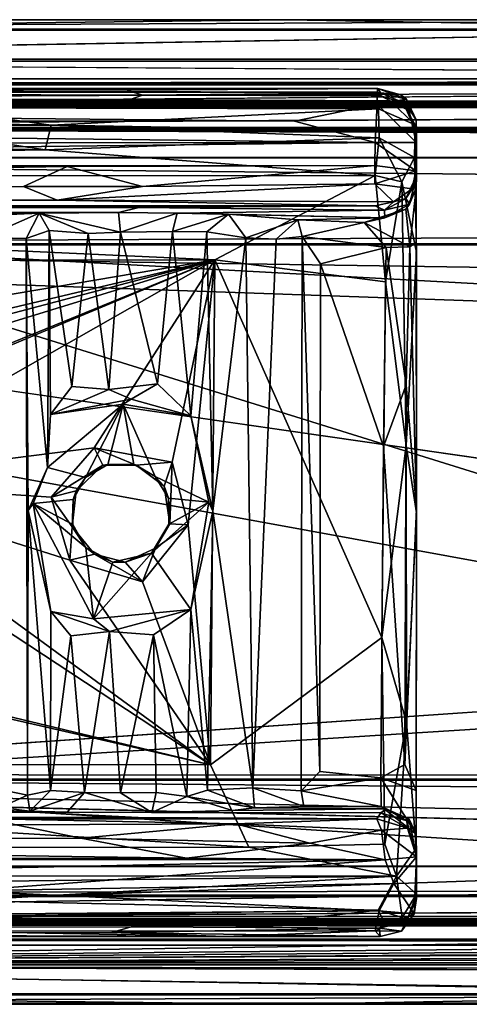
# Model space of a CAD drawing. Header units: millimetres. Extents: x -474 to 3044, y -109 to 1309.
# Tile 54 of 118: x -114 to -91, y 1030 to 1080. Entities that reach past the tile are written whole.
import ezdxf

# ---------------------------------------------------------------- set-up
doc = ezdxf.new("R2010")
doc.units = ezdxf.units.MM
doc.layers.add('Layer 01', color=7, linetype='Continuous', true_color=0x000000)

msp = doc.modelspace()

# ---------------------------------------------------------------- linework, layer by layer
at = {"layer": 'Layer 01'}
for points in [[(-65.681, 1080.001, 953.009), (-170.622, 1079.999, 952.984), (-147.139, 1080, 960.457)], [(-162.036, 1079.521, 950.455), (-170.622, 1079.999, 952.984), (-65.681, 1080.001, 953.009)], [(-162.036, 1079.521, 950.455), (-65.681, 1080.001, 953.009), (34.473, 1079.521, 950.455)], [(143.063, 1078.001, 948.102), (-161.165, 1078.001, 948.103), (-162.036, 1079.521, 950.455), (34.473, 1079.521, 950.455)], [(-153.889, 1080, 1006.375), (390.833, 1080, 982.07), (-147.139, 1080, 960.457)], [(-112.778, 1080, 1006.375), (390.833, 1080, 982.07), (-153.889, 1080, 1006.375)], [(-153.889, 1080, 1006.375), (-127.724, 1080, 1014.003), (-112.778, 1080, 1006.375)], [(312.416, 1080.001, 953.009), (-65.681, 1080.001, 953.009), (-147.139, 1080, 960.457)], [(312.416, 1080.001, 953.009), (-147.139, 1080, 960.457), (542.756, 1080, 960.499)], [(390.833, 1080, 982.07), (542.756, 1080, 960.499), (-147.139, 1080, 960.457)], [(-99.878, 1080, 1014), (-127.724, 1080, 1014.003), (-145.577, 1079.476, 1016.659)], [(-99.878, 1080, 1014), (-145.577, 1079.476, 1016.659), (-69.766, 1079.475, 1016.66)], [(-112.778, 1080, 1006.375), (-127.724, 1080, 1014.003), (-99.878, 1080, 1014)], [(-112.778, 1080, 1006.375), (-68.053, 1080, 1006.414), (390.833, 1080, 982.07)], [(-112.778, 1080, 1006.375), (-99.878, 1080, 1014), (-84.917, 1080, 1014)], [(-112.778, 1080, 1006.375), (-84.917, 1080, 1014), (-68.053, 1080, 1006.414)], [(-99.878, 1080, 1014), (-69.766, 1079.475, 1016.66), (-84.917, 1080, 1014)], [(-161.484, 1077.898, 1019.001), (-69.766, 1079.475, 1016.66), (-145.577, 1079.476, 1016.659)], [(-161.484, 1077.898, 1019.001), (659.424, 1077.898, 1019.001), (-69.766, 1079.475, 1016.66)], [(-162.122, 1075.548, 1020.52), (210.119, 1075.546, 1020.521), (-161.484, 1077.898, 1019.001)], [(210.119, 1075.546, 1020.521), (659.424, 1077.898, 1019.001), (-161.484, 1077.898, 1019.001)], [(-161.165, 1078.001, 948.103), (143.063, 1078.001, 948.102), (-145.948, 1075.659, 946.525)], [(926.705, 1078.001, 948.102), (2639.108, 1075.659, 946.525), (-145.948, 1075.659, 946.525)], [(484.572, 1078.001, 948.102), (926.705, 1078.001, 948.102), (-145.948, 1075.659, 946.525)], [(143.063, 1078.001, 948.102), (484.572, 1078.001, 948.102), (-145.948, 1075.659, 946.525)], [(-195.052, 1076.454, 981.521), (-108.064, 1076.426, 983.05), (-194.138, 1076.509, 978.544)], [(-95.367, 1076.327, 977.295), (-194.565, 1076.299, 977.216), (-194.138, 1076.509, 978.544)], [(-95.367, 1076.327, 977.295), (-194.138, 1076.509, 978.544), (-95.335, 1076.512, 978.541)], [(-95.335, 1076.512, 978.541), (-194.138, 1076.509, 978.544), (-108.064, 1076.426, 983.05)], [(-176.069, 1076.725, 1015.455), (-180.436, 1077, 1013.986), (48.633, 1077.001, 1013.982)], [(48.633, 1077.001, 1013.982), (-180.436, 1077, 1013.986), (-172.838, 1077, 1010.21)], [(24.205, 1076.727, 1015.452), (81.157, 1075.858, 1016.799), (-176.33, 1075.858, 1016.798)], [(-176.069, 1076.725, 1015.455), (24.205, 1076.727, 1015.452), (-176.33, 1075.858, 1016.798)], [(-176.069, 1076.725, 1015.455), (48.633, 1077.001, 1013.982), (24.205, 1076.727, 1015.452)], [(-175.815, 1075.798, 950.142), (2055.51, 1075.799, 950.142), (2745.401, 1076.7, 951.48)], [(-175.815, 1075.798, 950.142), (2745.401, 1076.7, 951.48), (700.701, 1076.7, 951.479)], [(-175.815, 1075.798, 950.142), (700.701, 1076.7, 951.479), (-166.541, 1076.7, 951.481)], [(-174.347, 1077, 956.674), (765.282, 1077, 956.776), (-172.838, 1077, 1010.21)], [(-174.347, 1077, 956.674), (381.411, 1077, 953.007), (765.282, 1077, 956.776)], [(-174.347, 1077, 956.674), (116.546, 1077, 953.001), (381.411, 1077, 953.007)], [(-174.347, 1077, 956.674), (-174.032, 1077, 953.013), (116.546, 1077, 953.001)], [(-174.032, 1077, 953.013), (-166.541, 1076.7, 951.481), (116.546, 1077, 953.001)], [(1729.524, 1077, 1010.128), (48.633, 1077.001, 1013.982), (-172.838, 1077, 1010.21)], [(765.282, 1077, 956.776), (1729.524, 1077, 1010.128), (-172.838, 1077, 1010.21)], [(381.411, 1077, 953.007), (-166.541, 1076.7, 951.481), (700.701, 1076.7, 951.479)], [(-166.541, 1076.7, 951.481), (381.411, 1077, 953.007), (116.546, 1077, 953.001)], [(-95.198, 1076.294, 990.132), (-95.335, 1076.512, 978.541), (-108.064, 1076.426, 983.05), (-107.275, 1076.174, 996.685)], [(-95.367, 1076.327, 977.295), (-95.335, 1076.512, 978.541), (-93.873, 1075.972, 977.659)], [(-93.873, 1075.972, 977.659), (-95.335, 1076.512, 978.541), (-94.161, 1076.192, 982.968)], [(-94.161, 1076.192, 982.968), (-95.335, 1076.512, 978.541), (-95.198, 1076.294, 990.132)], [(-107.903, 1075.94, 1009.394), (-107.275, 1076.174, 996.685), (-195.052, 1076.454, 981.521), (-177.406, 1075.95, 1008.867)], [(-107.275, 1076.174, 996.685), (-108.064, 1076.426, 983.05), (-195.052, 1076.454, 981.521)], [(-194.565, 1076.299, 977.216), (-95.367, 1076.327, 977.295), (-95.365, 1075.707, 976.109), (-189.675, 1075.734, 976.155)], [(-107.275, 1076.174, 996.685), (-107.903, 1075.94, 1009.394), (-94.701, 1075.872, 1013.155), (-95.178, 1076.14, 998.568)], [(-95.198, 1076.294, 990.132), (-107.275, 1076.174, 996.685), (-95.178, 1076.14, 998.568)], [(-95.367, 1076.327, 977.295), (-93.873, 1075.972, 977.659), (-95.365, 1075.707, 976.109)], [(-93.905, 1075.723, 992.558), (-95.198, 1076.294, 990.132), (-95.178, 1076.14, 998.568)], [(-95.198, 1076.294, 990.132), (-93.905, 1075.723, 992.558), (-94.161, 1076.192, 982.968)], [(-93.901, 1075.456, 1007.61), (-95.178, 1076.14, 998.568), (-94.701, 1075.872, 1013.155)], [(-93.905, 1075.723, 992.558), (-95.178, 1076.14, 998.568), (-93.901, 1075.456, 1007.61)], [(-93.379, 1074.923, 985), (-94.161, 1076.192, 982.968), (-93.905, 1075.723, 992.558)], [(-94.161, 1076.192, 982.968), (-93.379, 1074.923, 985), (-93.873, 1075.972, 977.659)], [(-189.675, 1075.734, 976.155), (-99.571, 1074.85, 975.298), (-194.162, 1074.924, 975.348)], [(-95.365, 1075.707, 976.109), (-99.571, 1074.85, 975.298), (-189.675, 1075.734, 976.155)], [(-177.406, 1075.95, 1008.867), (-183.082, 1075.858, 1013.703), (-107.903, 1075.94, 1009.394)], [(-183.082, 1075.858, 1013.703), (-103.035, 1075.863, 1013.591), (-107.903, 1075.94, 1009.394)], [(-118.334, 1075.533, 1015.061), (-103.035, 1075.863, 1013.591), (-183.082, 1075.858, 1013.703)], [(-176.33, 1075.858, 1016.798), (81.157, 1075.858, 1016.799), (-166.789, 1074.52, 1017.7)], [(-175.952, 1074.455, 949.274), (733.822, 1074.449, 949.271), (-175.815, 1075.798, 950.142)], [(2210.523, 1074.449, 949.272), (2055.51, 1075.799, 950.142), (-175.815, 1075.798, 950.142)], [(1072.046, 1074.462, 949.276), (2210.523, 1074.449, 949.272), (-175.815, 1075.798, 950.142)], [(733.822, 1074.449, 949.271), (1072.046, 1074.462, 949.276), (-175.815, 1075.798, 950.142)], [(-166.789, 1074.52, 1017.7), (81.157, 1075.858, 1016.799), (2746.321, 1075.858, 1016.799), (2003.909, 1074.519, 1017.7)], [(-162.259, 1072.993, 946), (-145.948, 1075.659, 946.525), (2493.428, 1073, 946)], [(-162.122, 1075.548, 1020.52), (-20.174, 1073.018, 1020.999), (210.119, 1075.546, 1020.521)], [(-162.122, 1075.548, 1020.52), (-126.437, 1073.001, 1021), (-20.174, 1073.018, 1020.999)], [(2639.108, 1075.659, 946.525), (2493.428, 1073, 946), (-145.948, 1075.659, 946.525)], [(-111.928, 1074.65, 1016.327), (-118.334, 1075.533, 1015.061), (-120.467, 1074.65, 1016.327)], [(-118.334, 1075.533, 1015.061), (-95.295, 1075.476, 1015.314), (-103.035, 1075.863, 1013.591)], [(-118.334, 1075.533, 1015.061), (-111.928, 1074.65, 1016.327), (-95.295, 1075.476, 1015.314)], [(-103.035, 1075.863, 1013.591), (-94.701, 1075.872, 1013.155), (-107.903, 1075.94, 1009.394)], [(-95.295, 1075.476, 1015.314), (-94.701, 1075.872, 1013.155), (-103.035, 1075.863, 1013.591)], [(-95.365, 1075.707, 976.109), (-95.47, 1073.767, 974.773), (-99.571, 1074.85, 975.298)], [(-95.365, 1075.707, 976.109), (-93.391, 1073.769, 975.784), (-95.47, 1073.767, 974.773)], [(-95.365, 1075.707, 976.109), (-93.873, 1075.972, 977.659), (-93.391, 1073.769, 975.784)], [(-93.446, 1074.667, 1014.622), (-94.701, 1075.872, 1013.155), (-95.295, 1075.476, 1015.314)], [(-94.701, 1075.872, 1013.155), (-93.446, 1074.667, 1014.622), (-93.901, 1075.456, 1007.61)], [(-93.905, 1075.723, 992.558), (-93.901, 1075.456, 1007.61), (-93.369, 1074.275, 995.896)], [(-93.905, 1075.723, 992.558), (-93.369, 1074.275, 995.896), (-93.379, 1074.923, 985)], [(-93.873, 1075.972, 977.659), (-93.379, 1074.923, 985), (-93.391, 1073.769, 975.784)], [(-111.928, 1074.65, 1016.327), (-95.262, 1074.006, 1016.857), (-95.295, 1075.476, 1015.314)], [(-93.471, 1073.002, 1016.333), (-93.446, 1074.667, 1014.622), (-95.295, 1075.476, 1015.314), (-95.262, 1074.006, 1016.857)], [(-93.369, 1074.275, 995.896), (-93.901, 1075.456, 1007.61), (-93.446, 1074.667, 1014.622)], [(-112.227, 1073.4, 1017.126), (-171.735, 1074.628, 1016.343), (-195.672, 1073.371, 1017.136)], [(-194.162, 1074.924, 975.348), (-95.47, 1073.767, 974.773), (-194.495, 1073.668, 974.745)], [(-99.571, 1074.85, 975.298), (-95.47, 1073.767, 974.773), (-194.162, 1074.924, 975.348)], [(-174.123, 1073.007, 1018), (-166.789, 1074.52, 1017.7), (293.218, 1072.995, 1018)], [(-112.227, 1073.4, 1017.126), (-120.467, 1074.65, 1016.327), (-171.735, 1074.628, 1016.343)], [(293.218, 1072.995, 1018), (-166.789, 1074.52, 1017.7), (604.348, 1072.997, 1018)], [(604.348, 1072.997, 1018), (-166.789, 1074.52, 1017.7), (2003.909, 1074.519, 1017.7)], [(-112.227, 1073.4, 1017.126), (-111.928, 1074.65, 1016.327), (-120.467, 1074.65, 1016.327)], [(-111.928, 1074.65, 1016.327), (-112.227, 1073.4, 1017.126), (-95.262, 1074.006, 1016.857)], [(-93.446, 1074.667, 1014.622), (-93.471, 1073.002, 1016.333), (-93.384, 1071.442, 1011.287)], [(-93.446, 1074.667, 1014.622), (-93.384, 1071.442, 1011.287), (-93.369, 1074.275, 995.896)], [(-93.379, 1074.923, 985), (-93.373, 1072.075, 994.764), (-93.396, 1072.326, 975.389)], [(-93.396, 1072.326, 975.389), (-93.391, 1073.769, 975.784), (-93.379, 1074.923, 985)], [(-93.379, 1074.923, 985), (-93.369, 1074.275, 995.896), (-93.373, 1072.075, 994.764)], [(-175.952, 1074.455, 949.274), (-177.144, 1072.997, 949), (781.134, 1072.987, 948.999)], [(-175.952, 1074.455, 949.274), (781.134, 1072.987, 948.999), (733.822, 1074.449, 949.271)], [(-93.384, 1071.442, 1011.287), (-93.373, 1072.075, 994.764), (-93.369, 1074.275, 995.896)], [(-194.495, 1073.668, 974.745), (-95.47, 1073.767, 974.773), (-194.328, 1072.581, 974.583)], [(-95.47, 1073.767, 974.773), (-95.492, 1072.602, 974.588), (-194.328, 1072.581, 974.583)], [(-95.262, 1074.006, 1016.857), (-112.227, 1073.4, 1017.126), (-95.471, 1072.085, 1017.401)], [(-95.47, 1073.767, 974.773), (-93.396, 1072.326, 975.389), (-95.492, 1072.602, 974.588)], [(-94.107, 1071.763, 1017.078), (-95.262, 1074.006, 1016.857), (-95.471, 1072.085, 1017.401)], [(-93.396, 1072.326, 975.389), (-95.47, 1073.767, 974.773), (-93.391, 1073.769, 975.784)], [(-93.471, 1073.002, 1016.333), (-95.262, 1074.006, 1016.857), (-94.107, 1071.763, 1017.078)], [(-112.227, 1073.4, 1017.126), (-195.672, 1073.371, 1017.136), (-195.677, 1072.018, 1017.402)], [(-112.227, 1073.4, 1017.126), (-195.677, 1072.018, 1017.402), (-95.471, 1072.085, 1017.401)], [(-20.174, 1073.018, 1020.999), (-126.437, 1073.001, 1021), (-127.766, 1068.633, 1021), (-40.174, 1063.859, 1021)], [(-194.328, 1072.581, 974.583), (-95.492, 1072.602, 974.588), (-111.104, 1072.539, 974.601)], [(-177.478, 1071.518, 974.881), (-194.328, 1072.581, 974.583), (-111.104, 1072.539, 974.601)], [(-111.104, 1072.539, 974.601), (-113.323, 1071.53, 974.876), (-177.478, 1071.518, 974.881)], [(-177.144, 1072.997, 949), (-165.466, 1068.57, 949), (781.134, 1072.987, 948.999)], [(-140.771, 1068.613, 1018), (-174.123, 1073.007, 1018), (256.233, 1068.644, 1018)], [(293.218, 1072.995, 1018), (256.233, 1068.644, 1018), (-174.123, 1073.007, 1018)], [(-168.341, 1068.465, 946), (2493.428, 1073, 946), (2605.472, 1068.487, 946), (595.825, 1041.511, 946)], [(-168.341, 1068.465, 946), (-162.259, 1072.993, 946), (2493.428, 1073, 946)], [(2738.573, 1068.581, 949), (781.134, 1072.987, 948.999), (-165.466, 1068.57, 949)], [(-107.285, 1071.53, 974.876), (-113.323, 1071.53, 974.876), (-111.104, 1072.539, 974.601)], [(-111.104, 1072.539, 974.601), (-95.492, 1072.602, 974.588), (-107.285, 1071.53, 974.876)], [(-107.285, 1071.53, 974.876), (-95.492, 1072.602, 974.588), (-95.49, 1071.664, 974.76)], [(-95.492, 1072.602, 974.588), (-93.396, 1072.326, 975.389), (-95.49, 1071.664, 974.76)], [(-94.107, 1071.763, 1017.078), (-93.372, 1068.191, 1015.929), (-93.471, 1073.002, 1016.333)], [(-93.384, 1071.442, 1011.287), (-93.471, 1073.002, 1016.333), (-93.372, 1068.191, 1015.929), (-93.39, 1068.698, 1012.995)], [(-95.471, 1072.085, 1017.401), (-195.677, 1072.018, 1017.402), (-103.606, 1067.81, 1017.4)], [(-167.512, 1067.7, 1017.4), (-103.606, 1067.81, 1017.4), (-195.677, 1072.018, 1017.402)], [(-95.471, 1072.085, 1017.401), (-103.606, 1067.81, 1017.4), (-94.949, 1066.693, 1017.405)], [(-93.396, 1072.326, 975.389), (-93.588, 1071.409, 976.12), (-95.49, 1071.664, 974.76)], [(-94.107, 1071.763, 1017.078), (-95.471, 1072.085, 1017.401), (-94.949, 1066.693, 1017.405)], [(-93.733, 1070.629, 1006.778), (-93.905, 1070.919, 984.791), (-93.373, 1072.075, 994.764)], [(-93.373, 1072.075, 994.764), (-93.905, 1070.919, 984.791), (-93.588, 1071.409, 976.12)], [(-93.373, 1072.075, 994.764), (-93.384, 1071.442, 1011.287), (-93.733, 1070.629, 1006.778)], [(-93.373, 1072.075, 994.764), (-93.588, 1071.409, 976.12), (-93.396, 1072.326, 975.389)], [(-127.766, 1068.633, 1021), (-195, 1071.598, 1021), (-55.656, 1046.172, 1021)], [(-55.656, 1046.172, 1021), (-195, 1071.598, 1021), (-134.756, 1041.156, 1021)], [(-173.268, 1070.834, 975.562), (-177.478, 1071.518, 974.881), (-113.323, 1071.53, 974.876)], [(-173.268, 1070.834, 975.562), (-113.323, 1071.53, 974.876), (-111.621, 1070.831, 975.568)], [(-111.621, 1070.831, 975.568), (-113.323, 1071.53, 974.876), (-107.285, 1071.53, 974.876)], [(-111.621, 1070.831, 975.568), (-107.285, 1071.53, 974.876), (-95.49, 1071.664, 974.76)], [(-111.621, 1070.831, 975.568), (-95.49, 1071.664, 974.76), (-94.53, 1070.746, 975.747)], [(-94.53, 1070.746, 975.747), (-95.49, 1071.664, 974.76), (-93.588, 1071.409, 976.12)], [(-94.107, 1071.763, 1017.078), (-94.949, 1066.693, 1017.405), (-93.893, 1058.375, 1016.86)], [(-93.372, 1068.191, 1015.929), (-94.107, 1071.763, 1017.078), (-93.893, 1058.375, 1016.86)], [(-94.53, 1070.746, 975.747), (-93.588, 1071.409, 976.12), (-93.905, 1070.919, 984.791)], [(-93.913, 1070.381, 1010.128), (-93.384, 1071.442, 1011.287), (-93.708, 1068.471, 1012.11)], [(-93.384, 1071.442, 1011.287), (-93.913, 1070.381, 1010.128), (-93.733, 1070.629, 1006.778)], [(-93.39, 1068.698, 1012.995), (-93.708, 1068.471, 1012.11), (-93.384, 1071.442, 1011.287)], [(-107.464, 1070.465, 980.792), (-180.302, 1070.467, 980.716), (-173.242, 1070.544, 976.559)], [(-95.468, 1070.54, 976.55), (-173.242, 1070.544, 976.559), (-173.268, 1070.834, 975.562), (-111.621, 1070.831, 975.568)], [(-107.464, 1070.465, 980.792), (-173.242, 1070.544, 976.559), (-95.468, 1070.54, 976.55)], [(-94.53, 1070.746, 975.747), (-95.468, 1070.54, 976.55), (-111.621, 1070.831, 975.568)], [(-94.997, 1070.324, 988.55), (-107.464, 1070.465, 980.792), (-95.468, 1070.54, 976.55)], [(-95.468, 1070.54, 976.55), (-94.53, 1070.746, 975.747), (-94.997, 1070.324, 988.55)], [(-93.905, 1070.919, 984.791), (-94.997, 1070.324, 988.55), (-94.53, 1070.746, 975.747)], [(-93.733, 1070.629, 1006.778), (-94.997, 1070.324, 988.55), (-93.905, 1070.919, 984.791)], [(-94.997, 1070.324, 988.55), (-93.733, 1070.629, 1006.778), (-94.979, 1069.938, 1009.406)], [(-93.733, 1070.629, 1006.778), (-93.913, 1070.381, 1010.128), (-94.979, 1069.938, 1009.406)], [(-108.505, 1070.21, 994.599), (-179.508, 1070.208, 994.668), (-180.302, 1070.467, 980.716), (-107.464, 1070.465, 980.792)], [(-112.523, 1070.175, 996.542), (-179.508, 1070.208, 994.668), (-108.505, 1070.21, 994.599)], [(-112.523, 1070.175, 996.542), (-175.719, 1070.199, 995.159), (-179.508, 1070.208, 994.668)], [(-173.226, 1070.147, 997.995), (-175.719, 1070.199, 995.159), (-112.523, 1070.175, 996.542)], [(-169.769, 1069.965, 1007.807), (-173.226, 1070.147, 997.995), (-112.523, 1070.175, 996.542)], [(-112.523, 1070.175, 996.542), (-115.965, 1070.025, 1004.598), (-169.769, 1069.965, 1007.807)], [(-115.338, 1068.939, 1006.172), (-115.965, 1070.025, 1004.598), (-112.523, 1070.175, 996.542)], [(-112.523, 1070.175, 996.542), (-113.186, 1068.883, 999.758), (-115.338, 1068.939, 1006.172)], [(-112.018, 1069.303, 997.325), (-113.186, 1068.883, 999.758), (-112.523, 1070.175, 996.542)], [(-108.505, 1070.21, 994.599), (-108.405, 1069.209, 995.625), (-112.523, 1070.175, 996.542)], [(-112.523, 1070.175, 996.542), (-110.036, 1069.148, 995.916), (-112.018, 1069.303, 997.325)], [(-110.036, 1069.148, 995.916), (-112.523, 1070.175, 996.542), (-108.405, 1069.209, 995.625)], [(-108.505, 1070.21, 994.599), (-107.464, 1070.465, 980.792), (-94.997, 1070.324, 988.55), (-105.521, 1070.172, 995.872)], [(-108.405, 1069.209, 995.625), (-108.505, 1070.21, 994.599), (-105.521, 1070.172, 995.872)], [(-108.405, 1069.209, 995.625), (-105.521, 1070.172, 995.872), (-105.755, 1069.253, 996.358)], [(-105.521, 1070.172, 995.872), (-102.917, 1070.131, 999.478), (-105.755, 1069.253, 996.358)], [(-102.917, 1070.131, 999.478), (-104.024, 1069.221, 998.671), (-105.755, 1069.253, 996.358)], [(-94.997, 1070.324, 988.55), (-94.979, 1069.938, 1009.406), (-105.521, 1070.172, 995.872)], [(-102.917, 1070.131, 999.478), (-105.521, 1070.172, 995.872), (-94.979, 1069.938, 1009.406)], [(-102.032, 1068.927, 1004.625), (-104.024, 1069.221, 998.671), (-102.917, 1070.131, 999.478)], [(-99.395, 1069.835, 1009.56), (-102.917, 1070.131, 999.478), (-94.979, 1069.938, 1009.406)], [(-102.032, 1068.927, 1004.625), (-102.917, 1070.131, 999.478), (-99.395, 1069.835, 1009.56)], [(-96.023, 1069.697, 1010.309), (-94.979, 1069.938, 1009.406), (-93.913, 1070.381, 1010.128)], [(-93.913, 1070.381, 1010.128), (-93.708, 1068.471, 1012.11), (-96.023, 1069.697, 1010.309)], [(-102.032, 1068.927, 1004.625), (-99.395, 1069.835, 1009.56), (-100.504, 1068.862, 1008.269)], [(-100.504, 1068.862, 1008.269), (-99.395, 1069.835, 1009.56), (-99.173, 1068.99, 1010.879)], [(-99.395, 1069.835, 1009.56), (-94.979, 1069.938, 1009.406), (-96.023, 1069.697, 1010.309)], [(-99.173, 1068.99, 1010.879), (-99.395, 1069.835, 1009.56), (-96.023, 1069.697, 1010.309)], [(-94.903, 1068.44, 1011.391), (-99.173, 1068.99, 1010.879), (-96.023, 1069.697, 1010.309)], [(-94.903, 1068.44, 1011.391), (-96.023, 1069.697, 1010.309), (-93.708, 1068.471, 1012.11)], [(-113.186, 1068.883, 999.758), (-112.018, 1069.303, 997.325), (-112.11, 1057.256, 997.439)], [(-112.018, 1069.303, 997.325), (-111.958, 1059.955, 997.384), (-112.11, 1057.256, 997.439)], [(-110.874, 1061.379, 996.317), (-111.958, 1059.955, 997.384), (-112.018, 1069.303, 997.325)], [(-110.874, 1061.379, 996.317), (-112.018, 1069.303, 997.325), (-110.036, 1069.148, 995.916)], [(-110.874, 1061.379, 996.317), (-110.036, 1069.148, 995.916), (-108.997, 1061.224, 995.641)], [(-108.997, 1061.224, 995.641), (-110.036, 1069.148, 995.916), (-108.405, 1069.209, 995.625)], [(-108.405, 1069.209, 995.625), (-106.514, 1061.508, 995.94), (-108.997, 1061.224, 995.641)], [(-106.514, 1061.508, 995.94), (-108.405, 1069.209, 995.625), (-105.755, 1069.253, 996.358)], [(-105.755, 1069.253, 996.358), (-104.821, 1059.883, 997.407), (-106.514, 1061.508, 995.94)], [(-104.024, 1069.221, 998.671), (-104.821, 1059.883, 997.407), (-105.755, 1069.253, 996.358)], [(-104.821, 1059.883, 997.407), (-104.024, 1069.221, 998.671), (-103.717, 1055.035, 999.46)], [(-104.024, 1069.221, 998.671), (-102.032, 1068.927, 1004.625), (-103.717, 1055.035, 999.46)], [(-167.797, 1041.688, 949), (22.003, 1041.568, 949), (-165.466, 1068.57, 949)], [(1606.031, 1041.521, 949), (2738.573, 1068.581, 949), (-165.466, 1068.57, 949)], [(22.003, 1041.568, 949), (1606.031, 1041.521, 949), (-165.466, 1068.57, 949)], [(256.233, 1068.644, 1018), (-140.097, 1041.434, 1018), (-140.771, 1068.613, 1018)], [(561.97, 1041.395, 1018), (-140.097, 1041.434, 1018), (256.233, 1068.644, 1018)], [(-127.766, 1068.633, 1021), (-55.656, 1046.172, 1021), (-40.174, 1063.859, 1021)], [(-113.186, 1068.883, 999.758), (-113.115, 1040.617, 999.543), (-115.193, 1041.043, 1005.778), (-115.338, 1068.939, 1006.172)], [(-113.08, 1055.075, 999.418), (-113.115, 1040.617, 999.543), (-113.186, 1068.883, 999.758)], [(-113.186, 1068.883, 999.758), (-112.11, 1057.256, 997.439), (-113.08, 1055.075, 999.418)], [(-101.68, 1041.001, 1005.602), (-103.717, 1055.035, 999.46), (-102.032, 1068.927, 1004.625)], [(-100.504, 1068.862, 1008.269), (-101.68, 1041.001, 1005.602), (-102.032, 1068.927, 1004.625)], [(-99.219, 1040.838, 1010.845), (-101.68, 1041.001, 1005.602), (-100.504, 1068.862, 1008.269), (-99.173, 1068.99, 1010.879)], [(-99.173, 1068.99, 1010.879), (-98.276, 1041.828, 1011.4), (-99.219, 1040.838, 1010.845)], [(-99.173, 1068.99, 1010.879), (-94.903, 1068.44, 1011.391), (-98.242, 1067.606, 1011.403)], [(-99.173, 1068.99, 1010.879), (-98.242, 1067.606, 1011.403), (-98.276, 1041.828, 1011.4)], [(-93.708, 1068.471, 1012.11), (-93.39, 1068.698, 1012.995), (-93.371, 1055.15, 1013.278)], [(-93.39, 1068.698, 1012.995), (-93.372, 1068.191, 1015.929), (-93.378, 1054.962, 1015.558), (-93.371, 1055.15, 1013.278)], [(-167.877, 1041.374, 946), (-168.341, 1068.465, 946), (595.825, 1041.511, 946)], [(-94.903, 1068.44, 1011.391), (-95.051, 1058.326, 1011.414), (-98.242, 1067.606, 1011.403)], [(-93.893, 1061.457, 1011.94), (-95.051, 1058.326, 1011.414), (-94.903, 1068.44, 1011.391)], [(-93.893, 1061.457, 1011.94), (-94.903, 1068.44, 1011.391), (-93.708, 1068.471, 1012.11)], [(-93.708, 1068.471, 1012.11), (-93.371, 1055.15, 1013.278), (-93.893, 1061.457, 1011.94)], [(-93.893, 1058.375, 1016.86), (-93.378, 1054.962, 1015.558), (-93.372, 1068.191, 1015.929)], [(-103.606, 1067.81, 1017.4), (-167.512, 1067.7, 1017.4), (-147.072, 1060.439, 1017.4)], [(-147.072, 1060.439, 1017.4), (-145.654, 1057.854, 1017.395), (-103.606, 1067.81, 1017.4)], [(-145.654, 1057.854, 1017.395), (-140.338, 1058.106, 1017.321), (-103.606, 1067.81, 1017.4)], [(-140.338, 1058.106, 1017.321), (-134.749, 1058.259, 1017.37), (-103.606, 1067.81, 1017.4)], [(-103.606, 1067.81, 1017.4), (-134.749, 1058.259, 1017.37), (-129.285, 1057.32, 1017.323)], [(-129.285, 1057.32, 1017.323), (-126.027, 1058.421, 1017.402), (-103.606, 1067.81, 1017.4)], [(-103.606, 1067.81, 1017.4), (-126.027, 1058.421, 1017.402), (-123.487, 1056.507, 1017.273)], [(-109.74, 1058.264, 1017.399), (-103.606, 1067.81, 1017.4), (-123.487, 1056.507, 1017.273)], [(-105.78, 1057.539, 1017.39), (-103.606, 1067.81, 1017.4), (-109.74, 1058.264, 1017.399)], [(-104.96, 1054.352, 1017.4), (-103.606, 1067.81, 1017.4), (-105.78, 1057.539, 1017.39)], [(-103.825, 1042.161, 1017.4), (-103.606, 1067.81, 1017.4), (-104.96, 1054.352, 1017.4)], [(-95.135, 1048.635, 1017.397), (-103.606, 1067.81, 1017.4), (-103.825, 1042.161, 1017.4)], [(-95.135, 1048.635, 1017.397), (-94.949, 1066.693, 1017.405), (-103.606, 1067.81, 1017.4)], [(-95.188, 1041.5, 1011.395), (-98.276, 1041.828, 1011.4), (-98.242, 1067.606, 1011.403), (-95.051, 1058.326, 1011.414)], [(-95.135, 1048.635, 1017.397), (-93.893, 1058.375, 1016.86), (-94.949, 1066.693, 1017.405)], [(-108.997, 1061.224, 995.641), (-106.514, 1061.508, 995.94), (-107.85, 1060.732, 995.967)], [(-104.821, 1059.883, 997.407), (-107.85, 1060.732, 995.967), (-106.514, 1061.508, 995.94)], [(-110.874, 1061.379, 996.317), (-108.997, 1061.224, 995.641), (-111.958, 1059.955, 997.384)], [(-108.997, 1061.224, 995.641), (-107.85, 1060.732, 995.967), (-111.958, 1059.955, 997.384)], [(-93.893, 1061.457, 1011.94), (-93.971, 1042.174, 1011.791), (-95.051, 1058.326, 1011.414)], [(-93.971, 1042.174, 1011.791), (-93.893, 1061.457, 1011.94), (-93.371, 1055.15, 1013.278)], [(-111.958, 1059.955, 997.384), (-107.85, 1060.732, 995.967), (-108.268, 1060.473, 997.423)], [(-108.268, 1060.473, 997.423), (-107.85, 1060.732, 995.967), (-104.821, 1059.883, 997.407)], [(-112.11, 1057.256, 997.439), (-111.958, 1059.955, 997.384), (-108.268, 1060.473, 997.423)], [(-108.268, 1060.473, 997.423), (-110.174, 1056.747, 997.5), (-112.11, 1057.256, 997.439)], [(-109.049, 1057.411, 997.503), (-110.174, 1056.747, 997.5), (-108.268, 1060.473, 997.423)], [(-107.727, 1057.42, 997.503), (-109.049, 1057.411, 997.503), (-108.268, 1060.473, 997.423)], [(-103.914, 1055.508, 997.535), (-106.64, 1056.796, 997.501), (-108.268, 1060.473, 997.423), (-104.821, 1059.883, 997.407)], [(-108.268, 1060.473, 997.423), (-106.64, 1056.796, 997.501), (-107.727, 1057.42, 997.503)], [(-103.717, 1055.035, 999.46), (-103.914, 1055.508, 997.535), (-104.821, 1059.883, 997.407)], [(-123.487, 1056.507, 1017.273), (-111.921, 1055.75, 1017.399), (-109.74, 1058.264, 1017.399)], [(-109.299, 1057.387, 1016.357), (-109.74, 1058.264, 1017.399), (-111.921, 1055.75, 1017.399)], [(-107.597, 1057.377, 1016.438), (-105.78, 1057.539, 1017.39), (-109.74, 1058.264, 1017.399)], [(-107.597, 1057.377, 1016.438), (-109.74, 1058.264, 1017.399), (-109.299, 1057.387, 1016.357)], [(-95.188, 1041.5, 1011.395), (-95.051, 1058.326, 1011.414), (-93.971, 1042.174, 1011.791)], [(-93.893, 1058.375, 1016.86), (-95.135, 1048.635, 1017.397), (-93.886, 1044.335, 1016.86)], [(-93.893, 1058.375, 1016.86), (-93.886, 1044.335, 1016.86), (-93.378, 1054.962, 1015.558)], [(-106.19, 1056.31, 1016.386), (-105.78, 1057.539, 1017.39), (-107.597, 1057.377, 1016.438)], [(-105.891, 1054.406, 1016.426), (-105.78, 1057.539, 1017.39), (-106.19, 1056.31, 1016.386)], [(-105.891, 1054.406, 1016.426), (-104.96, 1054.352, 1017.4), (-105.78, 1057.539, 1017.39)], [(-113.08, 1055.075, 999.418), (-112.11, 1057.256, 997.439), (-112.837, 1055.427, 997.541)], [(-110.808, 1055.636, 997.5), (-112.837, 1055.427, 997.541), (-112.11, 1057.256, 997.439), (-110.174, 1056.747, 997.5)], [(-109.299, 1057.387, 1016.357), (-111.921, 1055.75, 1017.399), (-110.648, 1056.071, 1016.426)], [(-110.174, 1056.747, 997.5), (-109.299, 1057.387, 1016.357), (-110.648, 1056.071, 1016.426)], [(-109.299, 1057.387, 1016.357), (-110.174, 1056.747, 997.5), (-109.049, 1057.411, 997.503)], [(-109.299, 1057.387, 1016.357), (-109.049, 1057.411, 997.503), (-107.727, 1057.42, 997.503)], [(-109.299, 1057.387, 1016.357), (-107.727, 1057.42, 997.503), (-107.597, 1057.377, 1016.438)], [(-107.597, 1057.377, 1016.438), (-107.727, 1057.42, 997.503), (-106.64, 1056.796, 997.501)], [(-107.597, 1057.377, 1016.438), (-106.64, 1056.796, 997.501), (-106.19, 1056.31, 1016.386)], [(-110.648, 1056.071, 1016.426), (-110.808, 1055.636, 997.5), (-110.174, 1056.747, 997.5)], [(-106.19, 1056.31, 1016.386), (-106.64, 1056.796, 997.501), (-105.956, 1055.698, 997.504)], [(-105.956, 1055.698, 997.504), (-106.64, 1056.796, 997.501), (-103.914, 1055.508, 997.535)], [(-103.825, 1042.161, 1017.4), (-110.974, 1052.556, 1017.399), (-123.487, 1056.507, 1017.273)], [(-103.825, 1042.161, 1017.4), (-123.487, 1056.507, 1017.273), (-119.419, 1052.418, 1017.347)], [(-110.974, 1052.556, 1017.399), (-111.921, 1055.75, 1017.399), (-123.487, 1056.507, 1017.273)], [(-110.648, 1056.071, 1016.426), (-111.921, 1055.75, 1017.399), (-110.854, 1054.239, 1016.471)], [(-110.854, 1054.239, 1016.471), (-110.808, 1055.636, 997.5), (-110.648, 1056.071, 1016.426)], [(-105.956, 1055.698, 997.504), (-105.891, 1054.406, 1016.426), (-106.19, 1056.31, 1016.386)], [(-112.837, 1055.427, 997.541), (-110.808, 1055.636, 997.5), (-110.816, 1054.364, 997.505)], [(-110.854, 1054.239, 1016.471), (-111.921, 1055.75, 1017.399), (-110.974, 1052.556, 1017.399)], [(-110.854, 1054.239, 1016.471), (-110.816, 1054.364, 997.505), (-110.808, 1055.636, 997.5)], [(-105.891, 1054.406, 1016.426), (-105.956, 1055.698, 997.504), (-105.939, 1054.378, 997.503)], [(-105.939, 1054.378, 997.503), (-105.956, 1055.698, 997.504), (-103.914, 1055.508, 997.535)], [(-113.08, 1055.075, 999.418), (-111.957, 1040.852, 997.271), (-113.115, 1040.617, 999.543)], [(-113.08, 1055.075, 999.418), (-112.837, 1055.427, 997.541), (-111.929, 1049.94, 997.318)], [(-113.08, 1055.075, 999.418), (-111.929, 1049.94, 997.318), (-111.957, 1040.852, 997.271)], [(-112.837, 1055.427, 997.541), (-109.763, 1049.568, 997.386), (-111.929, 1049.94, 997.318)], [(-110.167, 1053.206, 997.502), (-109.763, 1049.568, 997.386), (-112.837, 1055.427, 997.541)], [(-110.167, 1053.206, 997.502), (-112.837, 1055.427, 997.541), (-110.816, 1054.364, 997.505)], [(-103.914, 1055.508, 997.535), (-104.824, 1050.041, 997.385), (-106.821, 1052.914, 997.484)], [(-106.821, 1052.914, 997.484), (-105.939, 1054.378, 997.503), (-103.914, 1055.508, 997.535)], [(-103.717, 1055.035, 999.46), (-104.824, 1050.041, 997.385), (-103.914, 1055.508, 997.535)], [(-104.824, 1050.041, 997.385), (-103.717, 1055.035, 999.46), (-103.98, 1040.881, 998.8)], [(-103.717, 1055.035, 999.46), (-101.68, 1041.001, 1005.602), (-103.98, 1040.881, 998.8)], [(-93.382, 1040.85, 1012.932), (-93.971, 1042.174, 1011.791), (-93.371, 1055.15, 1013.278)], [(-93.371, 1055.15, 1013.278), (-93.378, 1054.962, 1015.558), (-93.382, 1040.85, 1012.932)], [(-93.378, 1054.962, 1015.558), (-93.886, 1044.335, 1016.86), (-93.39, 1037.905, 1015.95)], [(-93.39, 1037.905, 1015.95), (-93.382, 1040.85, 1012.932), (-93.378, 1054.962, 1015.558)], [(-110.854, 1054.239, 1016.471), (-110.974, 1052.556, 1017.399), (-109.719, 1052.854, 1016.438)], [(-110.854, 1054.239, 1016.471), (-110.167, 1053.206, 997.502), (-110.816, 1054.364, 997.505)], [(-110.167, 1053.206, 997.502), (-110.854, 1054.239, 1016.471), (-109.719, 1052.854, 1016.438)], [(-107.281, 1051.45, 1017.394), (-103.825, 1042.161, 1017.4), (-104.96, 1054.352, 1017.4)], [(-106.625, 1053.169, 1016.381), (-107.281, 1051.45, 1017.394), (-104.96, 1054.352, 1017.4)], [(-106.821, 1052.914, 997.484), (-106.625, 1053.169, 1016.381), (-105.891, 1054.406, 1016.426), (-105.939, 1054.378, 997.503)], [(-106.625, 1053.169, 1016.381), (-104.96, 1054.352, 1017.4), (-105.891, 1054.406, 1016.426)], [(-109.719, 1052.854, 1016.438), (-108.79, 1052.459, 997.503), (-110.167, 1053.206, 997.502)], [(-109.763, 1049.568, 997.386), (-110.167, 1053.206, 997.502), (-108.79, 1052.459, 997.503)], [(-106.625, 1053.169, 1016.381), (-106.821, 1052.914, 997.484), (-108.154, 1052.448, 1016.46)], [(-108.154, 1052.448, 1016.46), (-107.281, 1051.45, 1017.394), (-106.625, 1053.169, 1016.381)], [(-109.719, 1052.854, 1016.438), (-110.974, 1052.556, 1017.399), (-107.281, 1051.45, 1017.394)], [(-110.974, 1052.556, 1017.399), (-103.825, 1042.161, 1017.4), (-107.281, 1051.45, 1017.394)], [(-104.824, 1050.041, 997.385), (-109.763, 1049.568, 997.386), (-106.821, 1052.914, 997.484)], [(-109.763, 1049.568, 997.386), (-108.79, 1052.459, 997.503), (-106.821, 1052.914, 997.484)], [(-108.79, 1052.459, 997.503), (-109.719, 1052.854, 1016.438), (-108.154, 1052.448, 1016.46)], [(-109.719, 1052.854, 1016.438), (-107.281, 1051.45, 1017.394), (-108.154, 1052.448, 1016.46)], [(-108.79, 1052.459, 997.503), (-108.154, 1052.448, 1016.46), (-106.821, 1052.914, 997.484)], [(-134.692, 1049.575, 1017.383), (-103.825, 1042.161, 1017.4), (-119.419, 1052.418, 1017.347)], [(-104.824, 1050.041, 997.385), (-108.959, 1048.927, 995.674), (-109.763, 1049.568, 997.386)], [(-106.724, 1048.763, 995.889), (-108.959, 1048.927, 995.674), (-104.824, 1050.041, 997.385)], [(-106.724, 1048.763, 995.889), (-104.824, 1050.041, 997.385), (-105.023, 1040.554, 997.072)], [(-103.98, 1040.881, 998.8), (-105.023, 1040.554, 997.072), (-104.824, 1050.041, 997.385)], [(-103.825, 1042.161, 1017.4), (-136.015, 1049.549, 1017.4), (-171.725, 1042.206, 1017.4)], [(-134.692, 1049.575, 1017.383), (-136.015, 1049.549, 1017.4), (-103.825, 1042.161, 1017.4)], [(-111.957, 1040.852, 997.271), (-111.929, 1049.94, 997.318), (-110.918, 1048.704, 996.316)], [(-111.929, 1049.94, 997.318), (-109.763, 1049.568, 997.386), (-108.959, 1048.927, 995.674)], [(-110.918, 1048.704, 996.316), (-111.929, 1049.94, 997.318), (-108.959, 1048.927, 995.674)], [(-110.226, 1040.756, 996.007), (-111.957, 1040.852, 997.271), (-110.918, 1048.704, 996.316)], [(-110.226, 1040.756, 996.007), (-110.918, 1048.704, 996.316), (-108.959, 1048.927, 995.674)], [(-110.226, 1040.756, 996.007), (-108.959, 1048.927, 995.674), (-108.405, 1040.747, 995.625)], [(-108.959, 1048.927, 995.674), (-106.724, 1048.763, 995.889), (-108.405, 1040.747, 995.625)], [(-106.584, 1040.756, 996.008), (-108.405, 1040.747, 995.625), (-106.724, 1048.763, 995.889)], [(-106.724, 1048.763, 995.889), (-105.023, 1040.554, 997.072), (-106.584, 1040.756, 996.008)], [(-95.135, 1048.635, 1017.397), (-103.825, 1042.161, 1017.4), (-101.885, 1037.987, 1017.4), (-94.985, 1038.129, 1017.411)], [(-93.886, 1044.335, 1016.86), (-95.135, 1048.635, 1017.397), (-94.985, 1038.129, 1017.411)], [(-134.756, 1041.156, 1021), (-69.573, 1037.001, 1021), (-55.656, 1046.172, 1021)], [(-94.391, 1036.507, 1017.116), (-93.886, 1044.335, 1016.86), (-94.985, 1038.129, 1017.411)], [(-94.391, 1036.507, 1017.116), (-93.39, 1037.905, 1015.95), (-93.886, 1044.335, 1016.86)], [(-101.885, 1037.987, 1017.4), (-171.725, 1042.206, 1017.4), (-195.677, 1037.96, 1017.402)], [(-103.825, 1042.161, 1017.4), (-171.725, 1042.206, 1017.4), (-101.885, 1037.987, 1017.4)], [(-93.382, 1040.85, 1012.932), (-95.188, 1041.5, 1011.395), (-93.971, 1042.174, 1011.791)], [(-167.797, 1041.688, 949), (-174.622, 1037.015, 949), (36.845, 1037.002, 949)], [(3.573, 1037.017, 945.999), (-167.877, 1041.374, 946), (595.825, 1041.511, 946)], [(-167.797, 1041.688, 949), (36.845, 1037.002, 949), (22.003, 1041.568, 949)], [(-98.276, 1041.828, 1011.4), (-95.188, 1041.5, 1011.395), (-99.219, 1040.838, 1010.845)], [(-167.877, 1041.374, 946), (3.573, 1037.017, 945.999), (-165.626, 1037.032, 946)], [(-134.756, 1041.156, 1021), (-162.247, 1036.999, 1021), (-69.573, 1037.001, 1021)], [(-140.097, 1041.434, 1018), (441.463, 1037.028, 1018.001), (-148.913, 1037.002, 1018)], [(561.97, 1041.395, 1018), (441.463, 1037.028, 1018.001), (-140.097, 1041.434, 1018)], [(-114.489, 1039.998, 1002.427), (-115.193, 1041.043, 1005.778), (-113.115, 1040.617, 999.543)], [(-95.167, 1040.039, 1009.994), (-99.219, 1040.838, 1010.845), (-95.188, 1041.5, 1011.395)], [(-93.381, 1038.636, 1011.468), (-95.188, 1041.5, 1011.395), (-93.382, 1040.85, 1012.932)], [(-95.188, 1041.5, 1011.395), (-93.381, 1038.636, 1011.468), (-95.167, 1040.039, 1009.994)], [(-114.489, 1039.998, 1002.427), (-113.115, 1040.617, 999.543), (-113.01, 1039.807, 997.706)], [(-113.01, 1039.807, 997.706), (-113.115, 1040.617, 999.543), (-111.957, 1040.852, 997.271)], [(-111.957, 1040.852, 997.271), (-110.226, 1040.756, 996.007), (-113.01, 1039.807, 997.706)], [(-113.01, 1039.807, 997.706), (-110.226, 1040.756, 996.007), (-111.107, 1039.764, 995.363)], [(-111.107, 1039.764, 995.363), (-110.226, 1040.756, 996.007), (-106.809, 1039.746, 994.603)], [(-106.809, 1039.746, 994.603), (-110.226, 1040.756, 996.007), (-108.405, 1040.747, 995.625)], [(-106.809, 1039.746, 994.603), (-108.405, 1040.747, 995.625), (-106.584, 1040.756, 996.008)], [(-106.809, 1039.746, 994.603), (-106.584, 1040.756, 996.008), (-105.023, 1040.554, 997.072)], [(-106.809, 1039.746, 994.603), (-105.023, 1040.554, 997.072), (-102.716, 1039.839, 999.313)], [(-101.597, 1039.974, 1003.89), (-105.023, 1040.554, 997.072), (-103.98, 1040.881, 998.8)], [(-102.716, 1039.839, 999.313), (-105.023, 1040.554, 997.072), (-101.597, 1039.974, 1003.89)], [(-101.597, 1039.974, 1003.89), (-103.98, 1040.881, 998.8), (-101.68, 1041.001, 1005.602)], [(-99.219, 1040.838, 1010.845), (-99.094, 1040.042, 1009.65), (-101.68, 1041.001, 1005.602)], [(-99.094, 1040.042, 1009.65), (-101.597, 1039.974, 1003.89), (-101.68, 1041.001, 1005.602)], [(-95.167, 1040.039, 1009.994), (-99.094, 1040.042, 1009.65), (-99.219, 1040.838, 1010.845)], [(-93.381, 1038.636, 1011.468), (-93.382, 1040.85, 1012.932), (-93.39, 1037.905, 1015.95), (-93.376, 1035.588, 1013.934)], [(-99.094, 1040.042, 1009.65), (-95.167, 1040.039, 1009.994), (-94.916, 1039.927, 1003.976), (-101.597, 1039.974, 1003.89)], [(-93.743, 1039.406, 1009.54), (-95.167, 1040.039, 1009.994), (-93.381, 1038.636, 1011.468)], [(-95.167, 1040.039, 1009.994), (-93.743, 1039.406, 1009.54), (-94.916, 1039.927, 1003.976)], [(-112.833, 1039.755, 995.051), (-177.735, 1039.49, 980.776), (-174.524, 1039.772, 996.009)], [(-107.51, 1039.489, 980.706), (-177.735, 1039.49, 980.776), (-112.833, 1039.755, 995.051)], [(-174.524, 1039.772, 996.009), (-116.702, 1039.883, 1001.964), (-113.01, 1039.807, 997.706)], [(-112.833, 1039.755, 995.051), (-174.524, 1039.772, 996.009), (-113.01, 1039.807, 997.706)], [(-113.01, 1039.807, 997.706), (-116.702, 1039.883, 1001.964), (-114.489, 1039.998, 1002.427)], [(-112.833, 1039.755, 995.051), (-113.01, 1039.807, 997.706), (-111.107, 1039.764, 995.363)], [(-112.833, 1039.755, 995.051), (-111.107, 1039.764, 995.363), (-106.809, 1039.746, 994.603)], [(-112.833, 1039.755, 995.051), (-95.178, 1039.717, 992.995), (-95.39, 1039.416, 976.573), (-107.51, 1039.489, 980.706)], [(-112.833, 1039.755, 995.051), (-106.809, 1039.746, 994.603), (-95.178, 1039.717, 992.995)], [(-94.916, 1039.927, 1003.976), (-95.178, 1039.717, 992.995), (-106.809, 1039.746, 994.603), (-102.716, 1039.839, 999.313)], [(-101.597, 1039.974, 1003.89), (-94.916, 1039.927, 1003.976), (-102.716, 1039.839, 999.313)], [(-95.178, 1039.717, 992.995), (-93.83, 1038.951, 976.713), (-95.39, 1039.416, 976.573)], [(-93.855, 1039.31, 1001.419), (-95.178, 1039.717, 992.995), (-94.916, 1039.927, 1003.976)], [(-93.83, 1038.951, 976.713), (-95.178, 1039.717, 992.995), (-93.855, 1039.31, 1001.419)], [(-94.916, 1039.927, 1003.976), (-93.743, 1039.406, 1009.54), (-93.855, 1039.31, 1001.419)], [(-107.51, 1039.489, 980.706), (-114.883, 1039.413, 976.566), (-177.735, 1039.49, 980.776)], [(-173.866, 1038.422, 974.873), (-113.712, 1039.121, 975.56), (-110.414, 1038.429, 974.879)], [(-107.51, 1039.489, 980.706), (-95.39, 1039.416, 976.573), (-114.883, 1039.413, 976.566)], [(-114.883, 1039.413, 976.566), (-95.39, 1039.416, 976.573), (-102.557, 1039.164, 975.618)], [(-114.883, 1039.413, 976.566), (-102.557, 1039.164, 975.618), (-113.712, 1039.121, 975.56)], [(-110.414, 1038.429, 974.879), (-113.712, 1039.121, 975.56), (-102.557, 1039.164, 975.618)], [(-110.414, 1038.429, 974.879), (-102.557, 1039.164, 975.618), (-98.781, 1038.182, 974.701)], [(-102.557, 1039.164, 975.618), (-95.39, 1039.416, 976.573), (-95.15, 1038.844, 975.172)], [(-98.781, 1038.182, 974.701), (-102.557, 1039.164, 975.618), (-95.15, 1038.844, 975.172)], [(-95.39, 1039.416, 976.573), (-93.83, 1038.951, 976.713), (-95.15, 1038.844, 975.172)], [(-93.371, 1037.485, 975.673), (-93.855, 1039.31, 1001.419), (-93.743, 1039.406, 1009.54)], [(-93.83, 1038.951, 976.713), (-93.855, 1039.31, 1001.419), (-93.371, 1037.485, 975.673)], [(-93.371, 1037.485, 975.673), (-93.743, 1039.406, 1009.54), (-93.381, 1038.636, 1011.468)], [(-94.955, 1037.329, 974.596), (-98.781, 1038.182, 974.701), (-95.15, 1038.844, 975.172)], [(-93.83, 1038.951, 976.713), (-93.371, 1037.485, 975.673), (-95.15, 1038.844, 975.172)], [(-94.955, 1037.329, 974.596), (-95.15, 1038.844, 975.172), (-93.371, 1037.485, 975.673)], [(-93.371, 1037.485, 975.673), (-93.381, 1038.636, 1011.468), (-93.376, 1035.588, 1013.934), (-93.377, 1035.365, 990.116)], [(-173.866, 1038.422, 974.873), (-105.042, 1037.418, 974.602), (-194.452, 1037.369, 974.572)], [(-173.866, 1038.422, 974.873), (-110.414, 1038.429, 974.879), (-105.042, 1037.418, 974.602)], [(-110.414, 1038.429, 974.879), (-98.781, 1038.182, 974.701), (-105.042, 1037.418, 974.602)], [(-98.781, 1038.182, 974.701), (-94.955, 1037.329, 974.596), (-105.042, 1037.418, 974.602)], [(-94.985, 1038.129, 1017.411), (-101.885, 1037.987, 1017.4), (-94.391, 1036.507, 1017.116)], [(-94.391, 1036.507, 1017.116), (-101.885, 1037.987, 1017.4), (-195.677, 1037.96, 1017.402), (-195.672, 1036.567, 1017.132)], [(-93.39, 1037.905, 1015.95), (-94.391, 1036.507, 1017.116), (-93.376, 1035.588, 1013.934)], [(-105.042, 1037.418, 974.602), (-94.955, 1037.329, 974.596), (-194.452, 1037.369, 974.572)], [(-170.293, 1035.751, 974.934), (-194.452, 1037.369, 974.572), (-94.955, 1037.329, 974.596)], [(-175.801, 1035.546, 1017.726), (441.463, 1037.028, 1018.001), (700.328, 1035.548, 1017.728)], [(-175.801, 1035.546, 1017.726), (-148.913, 1037.002, 1018), (441.463, 1037.028, 1018.001)], [(49.389, 1035.48, 949.3), (36.845, 1037.002, 949), (-174.622, 1037.015, 949), (-166.781, 1035.481, 949.299)], [(-116.353, 1035.764, 974.945), (-170.293, 1035.751, 974.934), (-94.955, 1037.329, 974.596)], [(-162.027, 1034.456, 946.479), (-165.626, 1037.032, 946), (3.573, 1037.017, 945.999)], [(-162.027, 1034.456, 946.479), (3.573, 1037.017, 945.999), (86.906, 1034.454, 946.479)], [(-94.52, 1036.127, 974.81), (-116.353, 1035.764, 974.945), (-94.955, 1037.329, 974.596)], [(-93.371, 1037.485, 975.673), (-94.52, 1036.127, 974.81), (-94.955, 1037.329, 974.596)], [(-93.487, 1034.596, 977.452), (-94.52, 1036.127, 974.81), (-93.371, 1037.485, 975.673)], [(-93.487, 1034.596, 977.452), (-93.371, 1037.485, 975.673), (-93.377, 1035.365, 990.116)], [(-195.672, 1036.567, 1017.132), (-195.653, 1035.22, 1016.258), (-94.391, 1036.507, 1017.116)], [(-162.247, 1036.999, 1021), (-145.598, 1034.341, 1020.475), (-69.573, 1037.001, 1021)], [(-69.573, 1037.001, 1021), (-145.598, 1034.341, 1020.475), (-4.237, 1034.341, 1020.475)], [(-94.391, 1036.507, 1017.116), (-195.653, 1035.22, 1016.258), (-116.431, 1035.275, 1016.293)], [(-116.431, 1035.275, 1016.293), (-95.316, 1034.775, 1015.753), (-94.391, 1036.507, 1017.116)], [(-116.353, 1035.764, 974.945), (-94.52, 1036.127, 974.81), (-95.274, 1034.753, 975.544)], [(-94.391, 1036.507, 1017.116), (-95.316, 1034.775, 1015.753), (-94.093, 1034.412, 1014.259)], [(-94.52, 1036.127, 974.81), (-93.487, 1034.596, 977.452), (-95.274, 1034.753, 975.544)], [(-94.093, 1034.412, 1014.259), (-93.376, 1035.588, 1013.934), (-94.391, 1036.507, 1017.116)], [(700.328, 1035.548, 1017.728), (1134.051, 1035.545, 1017.726), (-176.077, 1034.201, 1016.858)], [(-175.801, 1035.546, 1017.726), (700.328, 1035.548, 1017.728), (-176.077, 1034.201, 1016.858)], [(1134.051, 1035.545, 1017.726), (2746.325, 1034.201, 1016.858), (-176.077, 1034.201, 1016.858)], [(-118.582, 1034.558, 975.78), (-116.353, 1035.764, 974.945), (-95.274, 1034.753, 975.544)], [(-93.376, 1035.588, 1013.934), (-94.093, 1034.412, 1014.259), (-93.877, 1034.209, 987.714)], [(-93.377, 1035.365, 990.116), (-93.376, 1035.588, 1013.934), (-93.877, 1034.209, 987.714)], [(-176.328, 1034.142, 950.201), (2743.484, 1034.142, 950.201), (1683.854, 1035.482, 949.299)], [(-176.328, 1034.142, 950.201), (1683.854, 1035.482, 949.299), (49.389, 1035.48, 949.3)], [(-176.328, 1034.142, 950.201), (49.389, 1035.48, 949.3), (-166.781, 1035.481, 949.299)], [(-116.431, 1035.275, 1016.293), (-118.536, 1034.445, 1015.109), (-95.316, 1034.775, 1015.753)], [(-93.377, 1035.365, 990.116), (-93.877, 1034.209, 987.714), (-94.126, 1033.708, 979.151)], [(-93.377, 1035.365, 990.116), (-94.126, 1033.708, 979.151), (-93.487, 1034.596, 977.452)], [(-118.582, 1034.558, 975.78), (-95.274, 1034.753, 975.544), (-95.474, 1033.736, 976.888)], [(-117.715, 1033.711, 977.099), (-118.582, 1034.558, 975.78), (-95.474, 1033.736, 976.888)], [(-118.536, 1034.445, 1015.109), (-101.33, 1034.103, 1013.846), (-95.316, 1034.775, 1015.753)], [(-94.955, 1034.086, 1013.271), (-95.316, 1034.775, 1015.753), (-101.33, 1034.103, 1013.846)], [(-95.274, 1034.753, 975.544), (-93.487, 1034.596, 977.452), (-95.474, 1033.736, 976.888)], [(-93.487, 1034.596, 977.452), (-94.126, 1033.708, 979.151), (-95.474, 1033.736, 976.888)], [(-94.093, 1034.412, 1014.259), (-95.316, 1034.775, 1015.753), (-94.955, 1034.086, 1013.271)], [(-101.33, 1034.103, 1013.846), (-118.536, 1034.445, 1015.109), (-195.636, 1034.42, 1015.077)], [(-195.636, 1034.42, 1015.077), (-195.61, 1034.095, 1013.683), (-101.33, 1034.103, 1013.846)], [(-101.33, 1034.103, 1013.846), (-195.61, 1034.095, 1013.683), (-195.453, 1033.926, 1004.507), (-107.864, 1033.937, 1005.126)], [(962.893, 1033.275, 951.544), (2743.484, 1034.142, 950.201), (-176.328, 1034.142, 950.201)], [(581.731, 1033.273, 951.548), (962.893, 1033.275, 951.544), (-176.328, 1034.142, 950.201)], [(265.413, 1033.274, 951.545), (581.731, 1033.273, 951.548), (-176.328, 1034.142, 950.201)], [(-176.157, 1033.271, 951.552), (265.413, 1033.274, 951.545), (-176.328, 1034.142, 950.201)], [(-176.077, 1034.201, 1016.858), (2746.325, 1034.201, 1016.858), (-166.599, 1033.3, 1015.519)], [(2746.325, 1034.201, 1016.858), (1624.657, 1033.3, 1015.52), (-166.599, 1033.3, 1015.519)], [(-162.293, 1031.999, 1018.898), (545.166, 1034.34, 1020.475), (371.186, 1034.341, 1020.475)], [(-162.293, 1031.999, 1018.898), (371.186, 1034.341, 1020.475), (168.827, 1034.34, 1020.475)], [(-162.293, 1031.999, 1018.898), (168.827, 1034.34, 1020.475), (-4.237, 1034.341, 1020.475)], [(-162.293, 1031.999, 1018.898), (-4.237, 1034.341, 1020.475), (-145.598, 1034.341, 1020.475)], [(-162.293, 1031.999, 1018.898), (853.107, 1031.999, 1018.898), (545.166, 1034.34, 1020.475)], [(161.174, 1034.459, 946.478), (287.431, 1034.456, 946.479), (-162.292, 1032.102, 947.999)], [(86.906, 1034.454, 946.479), (161.174, 1034.459, 946.478), (-162.292, 1032.102, 947.999)], [(287.431, 1034.456, 946.479), (439.828, 1032.102, 947.999), (-162.292, 1032.102, 947.999)], [(-162.027, 1034.456, 946.479), (86.906, 1034.454, 946.479), (-162.292, 1032.102, 947.999)], [(-94.955, 1034.086, 1013.271), (-101.33, 1034.103, 1013.846), (-107.864, 1033.937, 1005.126), (-95.248, 1033.863, 1001.075)], [(-94.093, 1034.412, 1014.259), (-94.955, 1034.086, 1013.271), (-95.248, 1033.863, 1001.075)], [(-93.877, 1034.209, 987.714), (-94.093, 1034.412, 1014.259), (-95.248, 1033.863, 1001.075)], [(-93.877, 1034.209, 987.714), (-95.248, 1033.863, 1001.075), (-94.126, 1033.708, 979.151)], [(-195.453, 1033.926, 1004.507), (-158.491, 1033.628, 988.363), (-108.843, 1033.642, 989.138), (-107.864, 1033.937, 1005.126)], [(-103.094, 1033.447, 978.554), (-164.663, 1033.448, 978.555), (-117.715, 1033.711, 977.099)], [(-164.663, 1033.448, 978.555), (-103.094, 1033.447, 978.554), (-158.491, 1033.628, 988.363)], [(-108.843, 1033.642, 989.138), (-158.491, 1033.628, 988.363), (-103.094, 1033.447, 978.554)], [(-117.715, 1033.711, 977.099), (-95.474, 1033.736, 976.888), (-103.094, 1033.447, 978.554)], [(-107.864, 1033.937, 1005.126), (-108.843, 1033.642, 989.138), (-95.248, 1033.863, 1001.075)], [(-95.248, 1033.863, 1001.075), (-108.843, 1033.642, 989.138), (-95.21, 1033.449, 978.791)], [(-103.094, 1033.447, 978.554), (-95.21, 1033.449, 978.791), (-108.843, 1033.642, 989.138)], [(-95.21, 1033.449, 978.791), (-103.094, 1033.447, 978.554), (-95.474, 1033.736, 976.888)], [(-95.474, 1033.736, 976.888), (-94.126, 1033.708, 979.151), (-95.21, 1033.449, 978.791)], [(-95.21, 1033.449, 978.791), (-94.126, 1033.708, 979.151), (-95.248, 1033.863, 1001.075)], [(-176.157, 1033.271, 951.552), (-178.588, 1033, 953.002), (257.98, 1032.999, 953.017)], [(-176.157, 1033.271, 951.552), (257.98, 1032.999, 953.017), (265.413, 1033.274, 951.545)], [(-173.997, 1033, 1013.994), (-166.599, 1033.3, 1015.519), (698.326, 1033, 1013.995)], [(1566.477, 1033, 1013.997), (-166.599, 1033.3, 1015.519), (1624.657, 1033.3, 1015.52)], [(1068.139, 1033, 1013.995), (-166.599, 1033.3, 1015.519), (1566.477, 1033, 1013.997)], [(-166.599, 1033.3, 1015.519), (1068.139, 1033, 1013.995), (698.326, 1033, 1013.995)], [(-178.588, 1033, 953.002), (-172.754, 1033, 956.717), (257.98, 1032.999, 953.017)], [(-174.351, 1033, 1010.165), (698.326, 1033, 1013.995), (941.954, 1033, 1010.098), (-172.754, 1033, 956.717)], [(-174.351, 1033, 1010.165), (-173.997, 1033, 1013.994), (698.326, 1033, 1013.995)], [(1637.513, 1033, 1010.098), (2743.691, 1033, 956.919), (-172.754, 1033, 956.717)], [(941.954, 1033, 1010.098), (1637.513, 1033, 1010.098), (-172.754, 1033, 956.717)], [(257.98, 1032.999, 953.017), (-172.754, 1033, 956.717), (910.884, 1032.999, 953.021)], [(2743.691, 1033, 956.919), (910.884, 1032.999, 953.021), (-172.754, 1033, 956.717)], [(-162.292, 1032.102, 947.999), (439.828, 1032.102, 947.999), (-69.455, 1030.525, 950.34)], [(-162.292, 1032.102, 947.999), (-69.455, 1030.525, 950.34), (-145.568, 1030.524, 950.341)], [(492.272, 1030.479, 1016.544), (853.107, 1031.999, 1018.898), (-162.293, 1031.999, 1018.898)], [(290.505, 1030.479, 1016.545), (492.272, 1030.479, 1016.544), (-162.293, 1031.999, 1018.898)], [(-60.571, 1030.479, 1016.545), (290.505, 1030.479, 1016.545), (-162.293, 1031.999, 1018.898)], [(-161.964, 1030.479, 1016.543), (-60.571, 1030.479, 1016.545), (-162.293, 1031.999, 1018.898)], [(-99.893, 1030, 953), (-145.568, 1030.524, 950.341), (-69.455, 1030.525, 950.34)], [(-99.893, 1030, 953), (-127.724, 1030, 952.997), (-145.568, 1030.524, 950.341)], [(-99.893, 1030, 953), (-69.455, 1030.525, 950.34), (-84.917, 1030, 953)], [(290.505, 1030.479, 1016.545), (-166.89, 1029.999, 1013.989), (549.263, 1029.999, 1013.983)], [(-161.964, 1030.479, 1016.543), (-166.89, 1029.999, 1013.989), (-60.571, 1030.479, 1016.545)], [(-60.571, 1030.479, 1016.545), (-166.89, 1029.999, 1013.989), (290.505, 1030.479, 1016.545)]]:
    msp.add_3dface(points, dxfattribs=at)

doc.saveas('drawing.dxf')
